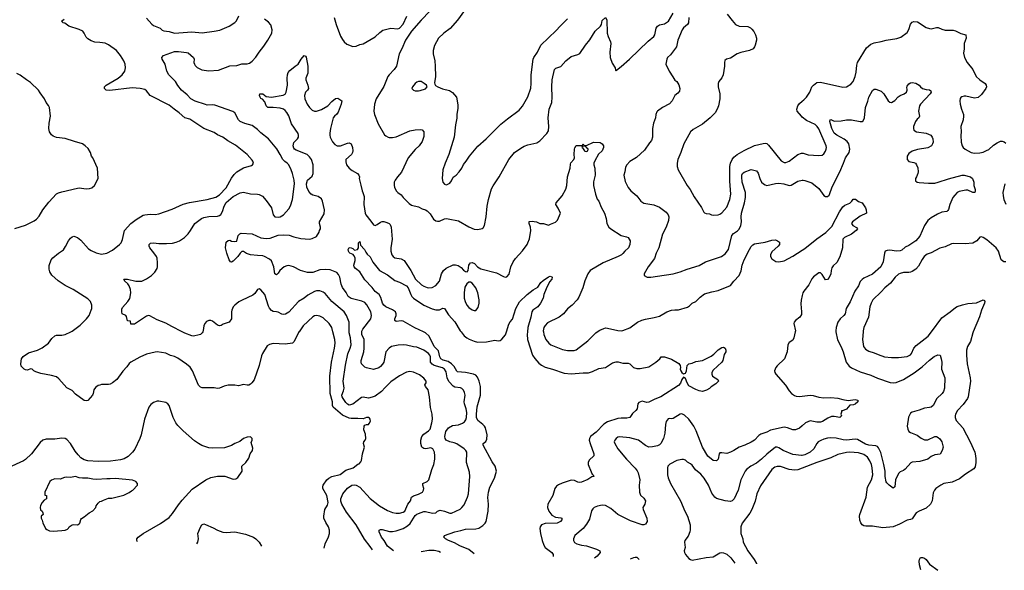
# Model space of a CAD drawing. Header units: inches. Extents: x 1603819 to 1745079, y 385938 to 533966.
# Tile 182 of 256: x 1670964 to 1682333, y 387246 to 393605. Entities that reach past the tile are written whole.
import ezdxf

# ---------------------------------------------------------------- set-up
doc = ezdxf.new("R2010")
doc.units = ezdxf.units.IN
doc.header["$MEASUREMENT"] = 0
for name, color, linetype in [('B6378', 7, 'Continuous'), ('B6379', 7, 'Continuous'), ('B6388', 7, 'Continuous'), ('B6389', 7, 'Continuous')]:
    doc.layers.add(name, color=color, linetype=linetype)

msp = doc.modelspace()

# ---------------------------------------------------------------- linework, layer by layer
at = {"layer": 'B6378', "color": 5}
for points, elevation in [([(1674189, 390000), (1674134, 389890), (1674113, 389870), (1674030, 389857), (1673890, 389865), (1673847, 389853), (1673823, 389837), (1673766, 389750), (1673755, 389725), (1673729, 389610), (1673673, 389447), (1673645, 389410), (1673630, 389395), (1673610, 389384), (1673590, 389383), (1673550, 389391), (1673490, 389376), (1673450, 389383), (1673370, 389384), (1673326, 389373), (1673270, 389348), (1673250, 389344), (1673208, 389352), (1673070, 389352), (1673050, 389363), (1673030, 389384), (1672960, 389550), (1672931, 389591), (1672890, 389628), (1672790, 389697), (1672750, 389717), (1672707, 389727), (1672650, 389754), (1672550, 389768), (1672530, 389766), (1672430, 389741), (1672350, 389706), (1672249, 389651), (1672230, 389635), (1672203, 389597), (1672155, 389545), (1672084, 389450), (1672036, 389410), (1672010, 389396), (1671990, 389391), (1671910, 389391), (1671890, 389386), (1671870, 389379), (1671841, 389359), (1671821, 389330), (1671813, 389290), (1671804, 389270), (1671752, 389208), (1671730, 389203), (1671707, 389207), (1671610, 389279), (1671570, 389321), (1671510, 389355), (1671418, 389458), (1671390, 389479), (1671330, 389497), (1671210, 389518), (1671150, 389539), (1671129, 389550), (1671110, 389569), (1671093, 389573), (1671050, 389559), (1671030, 389563), (1671015, 389570), (1670983, 389603), (1670979, 389630), (1670986, 389690), (1671005, 389715), (1671064, 389756), (1671170, 389788), (1671225, 389815), (1671298, 389870), (1671337, 389923), (1671370, 389954), (1671390, 389961), (1671450, 389961), (1671490, 389968), (1671553, 390000)], 380), ([(1673077, 390000), (1673073, 389987), (1673051, 389969), (1673036, 389964), (1672970, 389952), (1672950, 389953), (1672870, 389985), (1672840, 390000)], 360), ([(1674480, 387500), (1674492, 387550), (1674530, 387631), (1674542, 387670), (1674541, 387710), (1674530, 387750), (1674498, 387798), (1674477, 387850), (1674476, 387870), (1674488, 387950), (1674520, 388000), (1674525, 388030), (1674511, 388110), (1674466, 388190), (1674463, 388210), (1674468, 388230), (1674512, 388290), (1674535, 388310), (1674570, 388328), (1674666, 388354), (1674730, 388404), (1674814, 388430), (1674869, 388471), (1674884, 388476), (1674903, 388497), (1674910, 388514), (1674922, 388590), (1674943, 388657), (1674944, 388670), (1674934, 388710), (1674939, 388730), (1674952, 388748), (1674959, 388770), (1674958, 388818), (1674939, 388870), (1674942, 388910), (1674950, 388922), (1674969, 388931), (1674990, 388931), (1674999, 388941), (1675013, 388970), (1675012, 388992), (1675005, 389005), (1674990, 389012), (1674970, 389012), (1674930, 388997), (1674870, 389001), (1674790, 388998), (1674770, 389002), (1674690, 389037), (1674585, 389130), (1674577, 389150), (1674575, 389190), (1674548, 389290), (1674546, 389490), (1674566, 389650), (1674599, 389810), (1674605, 389870), (1674601, 389910), (1674580, 390000)], 380), ([(1675036, 387481), (1675010, 387522), (1674944, 387604), (1674850, 387770), (1674736, 387916), (1674684, 388010), (1674674, 388046), (1674673, 388070), (1674694, 388130), (1674750, 388194), (1674801, 388230), (1674830, 388233), (1674850, 388229), (1674890, 388205), (1675010, 388076), (1675120, 387990), (1675210, 387938), (1675270, 387912), (1675310, 387905), (1675350, 387906), (1675390, 387916), (1675410, 387930), (1675446, 388010), (1675476, 388050), (1675490, 388090), (1675510, 388106), (1675570, 388125), (1675614, 388150), (1675626, 388170), (1675630, 388190), (1675620, 388230), (1675619, 388250), (1675668, 388272), (1675690, 388291), (1675724, 388410), (1675747, 388470), (1675757, 388530), (1675758, 388570), (1675754, 388610), (1675736, 388650), (1675710, 388659), (1675652, 388648), (1675630, 388652), (1675608, 388670), (1675594, 388710), (1675595, 388750), (1675609, 388791), (1675630, 388817), (1675685, 388855), (1675702, 388878), (1675724, 388950), (1675730, 388990), (1675727, 389050), (1675708, 389128), (1675695, 389250), (1675681, 389330), (1675649, 389370), (1675644, 389390), (1675658, 389410), (1675657, 389430), (1675630, 389466), (1675582, 389502), (1675513, 389533), (1675470, 389541), (1675430, 389536), (1675350, 389491), (1675250, 389423), (1675183, 389357), (1675141, 389310), (1675070, 389259), (1675035, 389245), (1674990, 389236), (1674930, 389245), (1674910, 389242), (1674810, 389165), (1674770, 389155), (1674750, 389163), (1674730, 389183), (1674698, 389230), (1674687, 389250), (1674685, 389270), (1674702, 389318), (1674709, 389350), (1674701, 389430), (1674725, 389615), (1674754, 389746), (1674780, 389810), (1674791, 389850), (1674783, 389930), (1674768, 389990), (1674768, 390000)], 360), ([(1675280, 387472), (1675210, 387525), (1675171, 387591), (1675143, 387630), (1675116, 387690), (1675116, 387704), (1675116, 387710), (1675130, 387719), (1675150, 387718), (1675235, 387695), (1675270, 387693), (1675310, 387701), (1675390, 387728), (1675442, 387758), (1675473, 387787), (1675530, 387879), (1675550, 387894), (1675570, 387902), (1675630, 387924), (1675650, 387926), (1675730, 387907), (1675770, 387909), (1675790, 387930), (1675818, 387942), (1675871, 387931), (1675930, 387907), (1675950, 387906), (1676050, 387954), (1676070, 387970), (1676096, 388004), (1676134, 388090), (1676147, 388130), (1676161, 388330), (1676158, 388378), (1676125, 388490), (1676128, 388610), (1676116, 388630), (1676095, 388650), (1676010, 388706), (1675979, 388719), (1675929, 388730), (1675890, 388750), (1675875, 388770), (1675872, 388790), (1675886, 388850), (1675914, 388890), (1675963, 388917), (1676030, 388928), (1676076, 388944), (1676101, 388959), (1676117, 388983), (1676124, 389010), (1676126, 389070), (1676121, 389110), (1676099, 389170), (1676097, 389190), (1676109, 389270), (1676101, 389301), (1676088, 389328), (1676070, 389345), (1676053, 389353), (1675990, 389362), (1675970, 389373), (1675923, 389423), (1675906, 389450), (1675899, 389470), (1675890, 389540), (1675871, 389570), (1675845, 389585), (1675751, 389610), (1675725, 389625), (1675707, 389650), (1675706, 389710), (1675700, 389730), (1675685, 389750), (1675630, 389788), (1675550, 389822), (1675510, 389826), (1675430, 389846), (1675390, 389850), (1675333, 389847), (1675259, 389830), (1675231, 389810), (1675190, 389770), (1675169, 389650), (1675155, 389625), (1675130, 389598), (1675110, 389586), (1675050, 389566), (1674970, 389583), (1674950, 389593), (1674912, 389630), (1674907, 389650), (1674908, 389670), (1674936, 389770), (1674940, 389810), (1674940, 389910), (1674916, 389970), (1674914, 390000)], 340), ([(1676211, 387438), (1676150, 387486), (1676048, 387530), (1675984, 387564), (1675914, 387590), (1675881, 387610), (1675860, 387630), (1675868, 387650), (1675988, 387692), (1676056, 387704), (1676110, 387722), (1676230, 387726), (1676267, 387733), (1676310, 387762), (1676337, 387790), (1676350, 387810), (1676373, 387930), (1676378, 388010), (1676368, 388088), (1676376, 388150), (1676394, 388206), (1676448, 388310), (1676468, 388390), (1676454, 388450), (1676420, 388500), (1676316, 388690), (1676315, 388710), (1676348, 388732), (1676359, 388761), (1676360, 388810), (1676341, 388890), (1676331, 388910), (1676313, 388930), (1676255, 388975), (1676237, 389010), (1676237, 389050), (1676247, 389133), (1676285, 389270), (1676285, 389370), (1676271, 389430), (1676250, 389477), (1676230, 389498), (1676203, 389510), (1676110, 389530), (1676020, 389540), (1676010, 389545), (1675979, 389599), (1675949, 389630), (1675910, 389656), (1675853, 389673), (1675828, 389688), (1675817, 389710), (1675799, 389779), (1675748, 389830), (1675691, 389950), (1675650, 389990), (1675627, 390000)], 320), ([(1676060, 390000), (1676096, 389956), (1676126, 389930), (1676154, 389914), (1676210, 389892), (1676250, 389882), (1676355, 389885), (1676450, 389905), (1676490, 389898), (1676510, 389902), (1676530, 389916), (1676573, 389967), (1676584, 390000)], 320), ([(1676826, 390000), (1676824, 389970), (1676826, 389910), (1676887, 389730), (1676912, 389692), (1676959, 389639), (1676990, 389615), (1677033, 389593), (1677117, 389570), (1677250, 389524), (1677330, 389517), (1677470, 389528), (1677530, 389527), (1677577, 389543), (1677650, 389575), (1677730, 389589), (1677810, 389644), (1677850, 389654), (1677874, 389654), (1677930, 389639), (1677990, 389639), (1678010, 389631), (1678051, 389590), (1678090, 389576), (1678130, 389576), (1678230, 389597), (1678310, 389650), (1678354, 389690), (1678370, 389711), (1678409, 389711), (1678490, 389683), (1678575, 389635), (1678592, 389610), (1678595, 389590), (1678590, 389570), (1678597, 389550), (1678610, 389531), (1678630, 389515), (1678650, 389523), (1678656, 389530), (1678663, 389550), (1678670, 389610), (1678690, 389630), (1678730, 389640), (1678770, 389657), (1678850, 389670), (1678950, 389720), (1678978, 389742), (1679030, 389794), (1679070, 389819), (1679090, 389822), (1679111, 389810), (1679118, 389790), (1679116, 389770), (1679100, 389740), (1679081, 389670), (1679071, 389650), (1678970, 389556), (1678955, 389530), (1678954, 389510), (1678965, 389490), (1679026, 389450), (1679031, 389430), (1679002, 389398), (1678950, 389365), (1678930, 389344), (1678894, 389326), (1678850, 389312), (1678810, 389320), (1678770, 389335), (1678690, 389378), (1678670, 389410), (1678650, 389460), (1678630, 389475), (1678609, 389451), (1678593, 389407), (1678570, 389381), (1678367, 389250), (1678297, 389223), (1678230, 389189), (1678206, 389186), (1678150, 389199), (1678114, 389186), (1678103, 389170), (1678093, 389110), (1678079, 389090), (1678041, 389059), (1678008, 389012), (1677976, 389004), (1677910, 389005), (1677870, 388999), (1677750, 388959), (1677710, 388933), (1677619, 388841), (1677555, 388790), (1677543, 388770), (1677541, 388750), (1677550, 388710), (1677592, 388590), (1677592, 388570), (1677541, 388519), (1677528, 388490), (1677528, 388470), (1677562, 388382), (1677576, 388356), (1677586, 388350), (1677592, 388330), (1677570, 388324), (1677526, 388294), (1677450, 388264), (1677430, 388260), (1677410, 388263), (1677370, 388285), (1677330, 388287), (1677226, 388254), (1677186, 388234), (1677163, 388217), (1677145, 388190), (1677120, 388110), (1677061, 388010), (1677058, 387970), (1677073, 387930), (1677110, 387884), (1677150, 387859), (1677214, 387854), (1677225, 387850), (1677223, 387830), (1677210, 387810), (1677170, 387791), (1677030, 387788), (1676989, 387770), (1676973, 387747), (1676969, 387730), (1676978, 387670), (1676996, 387590), (1677017, 387537), (1677030, 387510), (1677110, 387450), (1677122, 387430), (1677122, 387410), (1677123, 387405)], 320), ([(1677012, 390000), (1677015, 389970), (1677038, 389910), (1677073, 389870), (1677097, 389850), (1677230, 389795), (1677290, 389785), (1677366, 389786), (1677390, 389794), (1677525, 389895), (1677617, 389990), (1677633, 390000)], 340), ([(1679918, 390000), (1679903, 389930), (1679890, 389905), (1679850, 389876), (1679835, 389850), (1679824, 389770), (1679793, 389687), (1679710, 389609), (1679696, 389590), (1679681, 389550), (1679683, 389530), (1679695, 389510), (1679805, 389385), (1679850, 389317), (1679875, 389290), (1679910, 389266), (1679930, 389259), (1679970, 389255), (1680000, 389259)], 340), ([(1672324, 387576), (1672317, 387590), (1672318, 387610), (1672332, 387630), (1672388, 387672), (1672590, 387785), (1672690, 387857), (1672730, 387902), (1672798, 388002), (1672842, 388058), (1672956, 388184), (1673114, 388290), (1673170, 388318), (1673250, 388333), (1673332, 388332), (1673430, 388298), (1673458, 388302), (1673483, 388317), (1673533, 388390), (1673529, 388450), (1673577, 388490), (1673610, 388542), (1673624, 388590), (1673652, 388630), (1673656, 388656), (1673638, 388722), (1673648, 388750), (1673648, 388770), (1673630, 388788), (1673590, 388784), (1673550, 388769), (1673507, 388733), (1673450, 388711), (1673410, 388686), (1673330, 388660), (1673190, 388656), (1673150, 388662), (1673068, 388688), (1673030, 388709), (1672983, 388743), (1672850, 388857), (1672790, 388920), (1672768, 388950), (1672736, 389010), (1672690, 389149), (1672673, 389170), (1672650, 389183), (1672570, 389200), (1672550, 389198), (1672510, 389184), (1672478, 389162), (1672456, 389130), (1672405, 388990), (1672366, 388810), (1672350, 388767), (1672293, 388647), (1672265, 388610), (1672218, 388562), (1672170, 388534), (1672130, 388521), (1672013, 388507), (1671870, 388501), (1671750, 388512), (1671710, 388523), (1671670, 388545), (1671638, 388578), (1671603, 388623), (1671550, 388712), (1671510, 388757), (1671490, 388769), (1671450, 388774), (1671370, 388760), (1671270, 388760), (1671230, 388748), (1671199, 388721), (1671100, 388590), (1671030, 388525), (1671008, 388512), (1670833, 388430)], 420), ([(1680000, 388916), (1679970, 388888), (1679922, 388870), (1679890, 388870), (1679830, 388893), (1679790, 388900), (1679634, 388866), (1679590, 388840), (1679523, 388817), (1679498, 388802), (1679449, 388751), (1679410, 388726), (1679336, 388690), (1679272, 388668), (1679210, 388630), (1679170, 388611), (1679130, 388597), (1679070, 388604), (1679050, 388601), (1679041, 388590), (1679030, 388530), (1679010, 388512), (1678970, 388513), (1678910, 388565), (1678847, 388667), (1678776, 388856), (1678748, 388910), (1678690, 388990), (1678639, 389039), (1678610, 389052), (1678590, 389048), (1678510, 389001), (1678490, 388997), (1678470, 389001), (1678450, 388995), (1678430, 388965), (1678420, 388930), (1678415, 388830), (1678398, 388770), (1678366, 388710), (1678350, 388694), (1678330, 388685), (1678270, 388673), (1678229, 388670), (1678190, 388687), (1678108, 388748), (1678010, 388775), (1677891, 388789), (1677870, 388783), (1677850, 388770), (1677835, 388750), (1677828, 388730), (1677834, 388710), (1677870, 388650), (1677971, 388531), (1678070, 388427), (1678094, 388394), (1678104, 388370), (1678123, 388290), (1678115, 388230), (1678120, 388150), (1678134, 388114), (1678170, 388080), (1678189, 388050), (1678183, 388010), (1678161, 387970), (1678162, 387950), (1678205, 387850), (1678210, 387810), (1678190, 387780), (1678170, 387771), (1678150, 387771), (1678017, 387817), (1677870, 387890), (1677790, 387959), (1677730, 387995), (1677690, 387998), (1677634, 387986), (1677596, 387970), (1677583, 387957), (1677568, 387932), (1677542, 387838), (1677510, 387779), (1677471, 387729), (1677374, 387650), (1677357, 387610), (1677359, 387590), (1677369, 387569), (1677399, 387550), (1677450, 387535), (1677510, 387529), (1677625, 387490), (1677661, 387470), (1677666, 387450), (1677631, 387410), (1677600, 387388)], 340), ([(1680000, 388573), (1679990, 388571), (1679890, 388583), (1679781, 388630), (1679730, 388660), (1679710, 388668), (1679690, 388667), (1679591, 388589), (1679530, 388529), (1679470, 388483), (1679405, 388450), (1679357, 388410), (1679342, 388390), (1679291, 388290), (1679260, 388170), (1679213, 388070), (1679192, 388048), (1679170, 388040), (1679110, 388047), (1679010, 388075), (1678990, 388090), (1678957, 388137), (1678916, 388230), (1678868, 388310), (1678830, 388355), (1678767, 388407), (1678730, 388461), (1678710, 388477), (1678675, 388495), (1678650, 388517), (1678630, 388525), (1678610, 388525), (1678550, 388514), (1678470, 388473), (1678449, 388450), (1678443, 388430), (1678444, 388350), (1678453, 388313), (1678479, 388250), (1678593, 388050), (1678644, 387930), (1678675, 387870), (1678704, 387770), (1678707, 387713), (1678703, 387690), (1678681, 387639), (1678646, 387590), (1678639, 387570), (1678647, 387510), (1678637, 387470), (1678640, 387450), (1678651, 387430), (1678690, 387383), (1678709, 387369), (1678730, 387365), (1678890, 387393), (1678970, 387400), (1679050, 387449), (1679070, 387453), (1679090, 387449), (1679130, 387432), (1679177, 387390), (1679221, 387330), (1679221, 387330)], 360), ([(1680000, 388424), (1679950, 388405), (1679910, 388403), (1679850, 388409), (1679750, 388444), (1679710, 388445), (1679684, 388436), (1679650, 388410), (1679518, 388222), (1679474, 388130), (1679455, 388045), (1679416, 387950), (1679393, 387907), (1679307, 387790), (1679290, 387750), (1679292, 387670), (1679312, 387610), (1679319, 387570), (1679370, 387470), (1679445, 387370), (1679470, 387324), (1679473, 387321)], 380), ([(1673011, 387552), (1673021, 387570), (1673028, 387610), (1673020, 387670), (1673050, 387744), (1673068, 387772), (1673090, 387781), (1673110, 387777), (1673197, 387737), (1673248, 387708), (1673310, 387687), (1673350, 387684), (1673450, 387689), (1673570, 387664), (1673662, 387630), (1673692, 387610), (1673730, 387570), (1673758, 387526)], 380), ([(1675822, 387452), (1675802, 387462), (1675750, 387474), (1675690, 387473), (1675598, 387460)], 340), ([(1678070, 387395), (1678050, 387391), (1678012, 387373)], 360), ([(1678117, 387370), (1678093, 387393), (1678070, 387395)], 360)]:
    msp.add_lwpolyline(points, dxfattribs=dict(at, elevation=elevation))
at = {"layer": 'B6378', "color": 5, "elevation": 440}
msp.add_lwpolyline([(1671610, 388329), (1671550, 388319), (1671510, 388322), (1671482, 388318), (1671430, 388298), (1671370, 388302), (1671330, 388288), (1671312, 388270), (1671253, 388147), (1671254, 388114), (1671274, 388110), (1671272, 388070), (1671245, 388055), (1671222, 388030), (1671204, 387996), (1671201, 387970), (1671206, 387946), (1671222, 387930), (1671232, 387910), (1671234, 387890), (1671214, 387870), (1671212, 387850), (1671225, 387825), (1671230, 387794), (1671262, 387730), (1671277, 387717), (1671310, 387702), (1671350, 387699), (1671450, 387706), (1671490, 387711), (1671518, 387722), (1671529, 387731), (1671535, 387750), (1671570, 387771), (1671590, 387776), (1671630, 387772), (1671650, 387782), (1671658, 387790), (1671669, 387831), (1671676, 387844), (1671710, 387862), (1671766, 387910), (1671810, 387932), (1671842, 387970), (1671848, 387990), (1671870, 388022), (1671890, 388042), (1671910, 388045), (1671930, 388058), (1671990, 388078), (1672030, 388081), (1672165, 388115), (1672230, 388145), (1672255, 388165), (1672270, 388172), (1672326, 388230), (1672326, 388250), (1672306, 388270), (1672268, 388288), (1672070, 388305), (1672010, 388301), (1671970, 388304), (1671850, 388296), (1671810, 388299), (1671750, 388312), (1671690, 388309), (1671650, 388314)], close=True, dxfattribs=at)
at = {"layer": 'B6379', "color": 5}
for points, elevation in [([(1675698, 393702), (1675601, 393599), (1675489, 393471), (1675420, 393370), (1675378, 393270), (1675347, 393210), (1675314, 393070), (1675289, 393030), (1675230, 392970), (1675216, 392950), (1675170, 392834), (1675080, 392690), (1675060, 392630), (1675052, 392550), (1675059, 392510), (1675103, 392403), (1675177, 392277), (1675190, 392264), (1675218, 392250), (1675230, 392245), (1675270, 392244), (1675310, 392252), (1675470, 392320), (1675530, 392335), (1675590, 392338), (1675612, 392332), (1675630, 392311), (1675630, 392258), (1675610, 392199), (1675577, 392150), (1675530, 392106), (1675449, 392010), (1675374, 391846), (1675325, 391790), (1675298, 391750), (1675288, 391730), (1675288, 391690), (1675293, 391670), (1675313, 391630), (1675330, 391611), (1675370, 391581), (1675391, 391550), (1675461, 391481), (1675490, 391464), (1675570, 391444), (1675610, 391421), (1675650, 391408), (1675670, 391396), (1675704, 391364), (1675742, 391302), (1675770, 391282), (1675790, 391277), (1675810, 391279), (1675870, 391304), (1675890, 391308), (1675910, 391306), (1676030, 391283), (1676150, 391212), (1676210, 391187), (1676250, 391184), (1676290, 391188), (1676306, 391194), (1676317, 391203), (1676332, 391228), (1676352, 391330), (1676363, 391450), (1676377, 391530), (1676413, 391650), (1676430, 391685), (1676501, 391790), (1676613, 391990), (1676677, 392070), (1676750, 392121), (1676790, 392144), (1676830, 392160), (1676935, 392185), (1676970, 392205), (1677050, 392290), (1677070, 392323), (1677074, 392370), (1677065, 392470), (1677077, 392570), (1677107, 392650), (1677111, 392710), (1677108, 392830), (1677111, 392909), (1677138, 393030), (1677155, 393045), (1677214, 393066), (1677269, 393130), (1677330, 393179), (1677410, 393204), (1677430, 393216), (1677497, 393310), (1677549, 393371), (1677610, 393474), (1677670, 393530), (1677681, 393550), (1677690, 393596), (1677730, 393631), (1677742, 393602), (1677748, 393448), (1677759, 393410), (1677787, 393350), (1677791, 393330), (1677778, 393230), (1677782, 393170), (1677804, 393104), (1677838, 393050), (1677844, 393024), (1677850, 393014), (1677856, 393024), (1677910, 393063), (1678006, 393150), (1678222, 393358), (1678287, 393410), (1678296, 393430), (1678313, 393507), (1678328, 393532), (1678350, 393545), (1678410, 393559), (1678456, 393590), (1678510, 393680)], 360), ([(1676100, 393710), (1676020, 393600), (1675935, 393505), (1675860, 393450), (1675799, 393390), (1675753, 393307), (1675738, 393250), (1675738, 393210), (1675759, 393130), (1675762, 393070), (1675765, 392950), (1675755, 392875), (1675759, 392859), (1675767, 392847), (1675791, 392831), (1675847, 392807), (1675927, 392787), (1675963, 392763), (1676008, 392710), (1676023, 392623), (1676023, 392583), (1676013, 392510), (1676013, 392467), (1675997, 392390), (1675982, 392250), (1675919, 392050), (1675875, 391950), (1675851, 391870), (1675841, 391770), (1675851, 391730), (1675870, 391706), (1675890, 391699), (1675901, 391701), (1675930, 391718), (1675950, 391745), (1675970, 391785), (1676002, 391810), (1676039, 391850), (1676070, 391891), (1676090, 391931), (1676121, 391970), (1676157, 392030), (1676254, 392146), (1676350, 392231), (1676521, 392399), (1676598, 392462), (1676730, 392562), (1676770, 392607), (1676830, 392716), (1676865, 392815), (1676871, 392869), (1676870, 392970), (1676893, 393150), (1676900, 393170), (1676943, 393230), (1676980, 393310), (1677160, 393480), (1677203, 393530), (1677290, 393615)], 380), ([(1671553, 390000), (1671571, 390009), (1671661, 390079), (1671735, 390150), (1671765, 390190), (1671791, 390250), (1671798, 390270), (1671798, 390310), (1671780, 390350), (1671750, 390381), (1671583, 390490), (1671490, 390537), (1671407, 390590), (1671336, 390656), (1671312, 390692), (1671305, 390725), (1671306, 390766), (1671329, 390831), (1671347, 390853), (1671412, 390908), (1671470, 390948), (1671495, 390985), (1671527, 391050), (1671550, 391083), (1671570, 391099), (1671590, 391105), (1671630, 391090), (1671670, 391058), (1671760, 390960), (1671790, 390939), (1671849, 390911), (1671910, 390899), (1671970, 390910), (1672036, 390944), (1672118, 391010), (1672134, 391030), (1672150, 391066), (1672176, 391170), (1672247, 391253), (1672310, 391299), (1672390, 391346), (1672410, 391352), (1672470, 391359), (1672530, 391357), (1672570, 391365), (1672724, 391416), (1672850, 391476), (1672926, 391494), (1673130, 391530), (1673230, 391557), (1673270, 391582), (1673350, 391664), (1673410, 391775), (1673441, 391819), (1673470, 391850), (1673550, 391894), (1673639, 391921), (1673653, 391930), (1673663, 391950), (1673658, 391970), (1673650, 391981), (1673590, 392050), (1673457, 392157), (1673368, 392208), (1673310, 392250), (1673250, 392277), (1673210, 392303), (1673090, 392350), (1672930, 392456), (1672870, 392473), (1672807, 392530), (1672748, 392570), (1672690, 392620), (1672471, 392731), (1672430, 392782), (1672410, 392798), (1672355, 392810), (1672262, 392818), (1672006, 392786), (1671962, 392790), (1671945, 392810), (1671943, 392830), (1671963, 392850), (1672100, 392930), (1672148, 392970), (1672178, 393010), (1672187, 393050), (1672182, 393090), (1672166, 393130), (1672130, 393192), (1672083, 393250), (1671990, 393316), (1671950, 393333), (1671890, 393343), (1671830, 393346), (1671790, 393361), (1671750, 393385), (1671730, 393403), (1671709, 393450), (1671693, 393473), (1671650, 393492), (1671530, 393529), (1671484, 393564), (1671468, 393570), (1671446, 393590), (1671478, 393610)], 380), ([(1672840, 390000), (1672720, 390060), (1672650, 390101), (1672550, 390138), (1672466, 390186), (1672450, 390189), (1672430, 390181), (1672291, 390090), (1672246, 390090), (1672242, 390122), (1672210, 390126), (1672196, 390176), (1672188, 390188), (1672149, 390209), (1672142, 390230), (1672143, 390263), (1672150, 390281), (1672211, 390349), (1672234, 390386), (1672246, 390450), (1672242, 390490), (1672228, 390530), (1672213, 390553), (1672174, 390590), (1672175, 390595), (1672166, 390610), (1672210, 390607), (1672305, 390585), (1672375, 390585), (1672430, 390612), (1672487, 390650), (1672525, 390690), (1672550, 390730), (1672556, 390750), (1672556, 390796), (1672550, 390850), (1672542, 390870), (1672513, 390913), (1672466, 390970), (1672458, 390990), (1672459, 391010), (1672474, 391026), (1672510, 391030), (1672570, 391019), (1672660, 391020), (1672730, 391025), (1672770, 391035), (1672810, 391052), (1672869, 391091), (1672909, 391131), (1672938, 391170), (1672987, 391253), (1673065, 391310), (1673090, 391321), (1673150, 391334), (1673250, 391338), (1673270, 391344), (1673285, 391355), (1673307, 391390), (1673327, 391453), (1673350, 391494), (1673430, 391565), (1673510, 391607), (1673550, 391612), (1673630, 391596), (1673710, 391590), (1673730, 391586), (1673766, 391566), (1673810, 391519), (1673870, 391431), (1673890, 391351), (1673912, 391330), (1673950, 391323), (1673970, 391328), (1674010, 391351), (1674070, 391419), (1674090, 391456), (1674116, 391530), (1674136, 391710), (1674133, 391750), (1674115, 391830), (1674100, 391870), (1674070, 391930), (1674053, 391950), (1674026, 391966), (1674002, 391990), (1673973, 392050), (1673934, 392114), (1673837, 392230), (1673750, 392298), (1673710, 392338), (1673650, 392383), (1673565, 392405), (1673509, 392429), (1673490, 392450), (1673448, 392528), (1673426, 392546), (1673219, 392619), (1673190, 392623), (1673130, 392619), (1673110, 392624), (1672990, 392664), (1672942, 392690), (1672898, 392738), (1672834, 392790), (1672790, 392847), (1672765, 392890), (1672687, 392970), (1672665, 393010), (1672644, 393090), (1672610, 393150), (1672606, 393170), (1672624, 393190), (1672750, 393236), (1672799, 393239), (1672890, 393228), (1672910, 393222), (1672970, 393170), (1672978, 393150), (1672975, 393110), (1672982, 393090), (1672990, 393075), (1673014, 393054), (1673068, 393028), (1673150, 393013), (1673259, 393022), (1673390, 393071), (1673470, 393077), (1673530, 393096), (1673590, 393094), (1673617, 393103), (1673650, 393127), (1673690, 393173), (1673728, 393232), (1673782, 393298), (1673831, 393369), (1673876, 393450), (1673881, 393490), (1673864, 393544), (1673838, 393578), (1673789, 393610)], 360), ([(1672430, 393622), (1672490, 393553), (1672510, 393539), (1672587, 393507), (1672610, 393486), (1672630, 393476), (1672690, 393469), (1672750, 393450), (1672950, 393464), (1673070, 393454), (1673208, 393472), (1673274, 393486), (1673384, 393530), (1673448, 393572), (1673466, 393594), (1673495, 393650)], 380), ([(1674595, 393630), (1674618, 393550), (1674670, 393416), (1674690, 393375), (1674709, 393349), (1674741, 393321), (1674810, 393295), (1674850, 393299), (1674890, 393317), (1674930, 393328), (1675070, 393409), (1675121, 393459), (1675156, 393484), (1675250, 393506), (1675330, 393499), (1675350, 393507), (1675390, 393555), (1675433, 393647)], 360), ([(1678691, 393631), (1678687, 393570), (1678674, 393550), (1678627, 393513), (1678613, 393490), (1678562, 393370), (1678549, 393290), (1678479, 393201), (1678443, 393170), (1678435, 393150), (1678425, 393090), (1678463, 393010), (1678504, 392944), (1678528, 392908), (1678551, 392890), (1678574, 392854), (1678587, 392810), (1678581, 392779), (1678564, 392756), (1678530, 392729), (1678497, 392670), (1678466, 392634), (1678387, 392590), (1678327, 392550), (1678319, 392541), (1678308, 392510), (1678304, 392470), (1678281, 392410), (1678271, 392350), (1678270, 392250), (1678259, 392210), (1678236, 392184), (1678180, 392100), (1678085, 392015), (1678010, 391967), (1677974, 391930), (1677958, 391902), (1677951, 391850), (1677939, 391810), (1677957, 391737), (1677989, 391669), (1678021, 391630), (1678091, 391570), (1678135, 391510), (1678170, 391486), (1678287, 391467), (1678350, 391439), (1678430, 391384), (1678452, 391352), (1678459, 391330), (1678454, 391286), (1678429, 391210), (1678387, 391130), (1678345, 390970), (1678312, 390908), (1678292, 390848), (1678222, 390750), (1678176, 390670), (1678174, 390650), (1678211, 390631), (1678250, 390631), (1678330, 390642), (1678510, 390672), (1678590, 390692), (1678670, 390725), (1678810, 390768), (1678884, 390810), (1679069, 390870), (1679110, 390900), (1679149, 390951), (1679188, 391112), (1679205, 391135), (1679252, 391168), (1679270, 391187), (1679291, 391230), (1679297, 391270), (1679294, 391330), (1679297, 391370), (1679334, 391490), (1679345, 391550), (1679343, 391610), (1679308, 391730), (1679301, 391790), (1679303, 391810), (1679310, 391827), (1679330, 391845), (1679410, 391875), (1679470, 391860), (1679492, 391832), (1679510, 391770), (1679530, 391730), (1679551, 391710), (1679570, 391698), (1679590, 391692), (1679690, 391715), (1679730, 391717), (1679789, 391709), (1679850, 391690), (1679870, 391693), (1679950, 391741), (1680000, 391751)], 360), ([(1679134, 393670), (1679190, 393595), (1679230, 393550), (1679270, 393529), (1679370, 393525), (1679401, 393510), (1679417, 393497), (1679439, 393470), (1679459, 393430), (1679470, 393390), (1679470, 393370), (1679458, 393310), (1679450, 393290), (1679433, 393270), (1679390, 393248), (1679290, 393225), (1679250, 393211), (1679170, 393160), (1679125, 393150), (1679106, 393134), (1679101, 393110), (1679102, 393070), (1679086, 392970), (1679070, 392935), (1679035, 392890), (1679029, 392870), (1679029, 392830), (1679048, 392750), (1679049, 392690), (1679034, 392610), (1679019, 392570), (1678995, 392530), (1678937, 392470), (1678850, 392400), (1678741, 392339), (1678709, 392311), (1678632, 392170), (1678599, 392070), (1678564, 391990), (1678556, 391950), (1678555, 391910), (1678566, 391870), (1678670, 391690), (1678705, 391645), (1678750, 391561), (1678836, 391436), (1678864, 391384), (1678870, 391376), (1678890, 391367), (1678930, 391365), (1678951, 391351), (1678970, 391346), (1679030, 391351), (1679050, 391359), (1679070, 391374), (1679130, 391441), (1679165, 391530), (1679175, 391590), (1679162, 391742), (1679162, 391910), (1679171, 391949), (1679189, 391991), (1679210, 392017), (1679250, 392048), (1679330, 392096), (1679450, 392151), (1679550, 392176), (1679570, 392178), (1679590, 392174), (1679610, 392156), (1679757, 391977), (1679790, 391957), (1679810, 391955), (1679850, 391972), (1679950, 392049), (1679990, 392064), (1680000, 392064)], 380), ([(1674914, 390000), (1674913, 390007), (1674925, 390030), (1675020, 390150), (1675028, 390190), (1675019, 390230), (1674973, 390313), (1674950, 390338), (1674914, 390354), (1674790, 390384), (1674755, 390410), (1674733, 390453), (1674690, 390513), (1674677, 390550), (1674660, 390630), (1674644, 390664), (1674625, 390685), (1674550, 390717), (1674490, 390722), (1674430, 390717), (1674350, 390686), (1674287, 390687), (1674207, 390707), (1674127, 390750), (1674070, 390766), (1674050, 390764), (1674016, 390750), (1673969, 390710), (1673950, 390679), (1673930, 390657), (1673910, 390669), (1673900, 390750), (1673870, 390822), (1673850, 390840), (1673790, 390871), (1673770, 390878), (1673710, 390880), (1673629, 390890), (1673584, 390904), (1673550, 390929), (1673530, 390927), (1673510, 390909), (1673482, 390870), (1673430, 390817), (1673410, 390804), (1673398, 390810), (1673382, 390830), (1673354, 390910), (1673341, 390970), (1673350, 391036), (1673370, 391057), (1673390, 391059), (1673408, 391048), (1673442, 391042), (1673470, 391048), (1673486, 391114), (1673507, 391133), (1673522, 391138), (1673650, 391131), (1673747, 391087), (1673810, 391077), (1673858, 391082), (1673950, 391116), (1674010, 391120), (1674075, 391115), (1674130, 391097), (1674210, 391080), (1674310, 391070), (1674343, 391077), (1674390, 391103), (1674421, 391150), (1674425, 391170), (1674436, 391190), (1674436, 391210), (1674425, 391250), (1674426, 391270), (1674478, 391362), (1674485, 391410), (1674462, 391510), (1674450, 391538), (1674410, 391562), (1674350, 391579), (1674328, 391590), (1674301, 391621), (1674281, 391670), (1674275, 391710), (1674286, 391750), (1674341, 391799), (1674353, 391827), (1674351, 391930), (1674333, 391990), (1674310, 392023), (1674282, 392050), (1674158, 392098), (1674137, 392110), (1674130, 392121), (1674121, 392150), (1674130, 392187), (1674170, 392230), (1674182, 392250), (1674185, 392270), (1674179, 392290), (1674102, 392402), (1674070, 392494), (1674050, 392532), (1674030, 392557), (1674009, 392570), (1673970, 392582), (1673890, 392592), (1673850, 392590), (1673830, 392593), (1673809, 392610), (1673796, 392656), (1673766, 392686), (1673750, 392695), (1673739, 392710), (1673734, 392730), (1673738, 392750), (1673770, 392750), (1673810, 392719), (1673870, 392710), (1674005, 392735), (1674030, 392746), (1674041, 392770), (1674058, 392850), (1674052, 392930), (1674056, 392970), (1674064, 392996), (1674082, 393018), (1674146, 393070), (1674179, 393090), (1674213, 393150), (1674250, 393191), (1674265, 393185), (1674270, 393174), (1674290, 393070), (1674293, 393030), (1674291, 392989), (1674269, 392931), (1674269, 392910), (1674290, 392850), (1674297, 392810), (1674288, 392792), (1674265, 392770), (1674251, 392729), (1674256, 392690), (1674282, 392630), (1674310, 392593), (1674342, 392562), (1674370, 392549), (1674390, 392549), (1674450, 392569), (1674522, 392610), (1674570, 392660), (1674610, 392694), (1674638, 392698), (1674685, 392670), (1674676, 392630), (1674643, 392537), (1674627, 392513), (1674599, 392490), (1674585, 392470), (1674552, 392348), (1674545, 392295), (1674546, 392270), (1674550, 392250), (1674575, 392195), (1674603, 392163), (1674630, 392150), (1674670, 392150), (1674750, 392180), (1674770, 392184), (1674793, 392173), (1674805, 392130), (1674811, 392090), (1674808, 392070), (1674794, 392050), (1674730, 391990), (1674730, 391962), (1674739, 391930), (1674768, 391890), (1674804, 391864), (1674864, 391830), (1674881, 391810), (1674887, 391790), (1674883, 391770), (1674886, 391754), (1674904, 391696), (1674917, 391630), (1674928, 391608), (1674942, 391562), (1674937, 391470), (1674954, 391370), (1674962, 391350), (1675020, 391280), (1675050, 391235), (1675070, 391230), (1675090, 391238), (1675130, 391267), (1675150, 391275), (1675170, 391275), (1675203, 391263), (1675230, 391250), (1675240, 391240), (1675255, 391210), (1675265, 391070), (1675249, 390969), (1675249, 390930), (1675262, 390890), (1675276, 390870), (1675296, 390856), (1675370, 390843), (1675403, 390823), (1675480, 390710), (1675534, 390610), (1675605, 390545), (1675630, 390529), (1675670, 390512), (1675690, 390509), (1675726, 390514), (1675770, 390534), (1675810, 390587), (1675835, 390670), (1675858, 390710), (1675890, 390737), (1675970, 390773), (1675995, 390775), (1676026, 390766), (1676062, 390742), (1676090, 390711), (1676110, 390698), (1676130, 390692), (1676142, 390710), (1676149, 390769), (1676157, 390783), (1676170, 390797), (1676190, 390800), (1676217, 390790), (1676252, 390752), (1676290, 390728), (1676470, 390682), (1676550, 390640), (1676570, 390633), (1676590, 390635), (1676615, 390665), (1676636, 390750), (1676663, 390810), (1676690, 390846), (1676770, 390934), (1676824, 391010), (1676833, 391030), (1676850, 391074), (1676867, 391170), (1676863, 391210), (1676845, 391250), (1676847, 391273), (1676882, 391278), (1676905, 391275), (1676930, 391270), (1676970, 391253), (1677014, 391250), (1677070, 391231), (1677095, 391245), (1677150, 391265), (1677174, 391290), (1677209, 391370), (1677181, 391430), (1677153, 391470), (1677158, 391490), (1677226, 391570), (1677271, 391649), (1677281, 391690), (1677291, 391789), (1677322, 391890), (1677323, 391937), (1677328, 391952), (1677364, 391990), (1677369, 392010), (1677365, 392050), (1677369, 392111), (1677374, 392126), (1677390, 392152), (1677450, 392154), (1677462, 392158), (1677470, 392172), (1677478, 392158), (1677510, 392154), (1677590, 392192), (1677666, 392186), (1677691, 392170), (1677705, 392150), (1677705, 392130), (1677691, 392090), (1677648, 392052), (1677604, 391976), (1677595, 391950), (1677595, 391930), (1677605, 391890), (1677608, 391810), (1677589, 391731), (1677589, 391690), (1677614, 391590), (1677633, 391533), (1677650, 391510), (1677680, 391440), (1677718, 391370), (1677735, 391310), (1677745, 391250), (1677768, 391208), (1677789, 391189), (1677910, 391111), (1677970, 391099), (1677988, 391088), (1678013, 391050), (1678010, 391010), (1677994, 390970), (1677950, 390933), (1677930, 390905), (1677911, 390890), (1677876, 390870), (1677703, 390797), (1677553, 390710), (1677524, 390670), (1677489, 390590), (1677466, 390510), (1677420, 390400), (1677402, 390370), (1677342, 390310), (1677290, 390267), (1677242, 390210), (1677194, 390170), (1677057, 390103), (1677030, 390074), (1677018, 390050), (1677010, 390010), (1677012, 390000)], 340), ([(1670910, 391194), (1671030, 391233), (1671130, 391284), (1671157, 391303), (1671190, 391337), (1671232, 391408), (1671301, 391499), (1671390, 391594), (1671413, 391607), (1671450, 391619), (1671630, 391661), (1671650, 391664), (1671730, 391653), (1671770, 391654), (1671797, 391663), (1671829, 391691), (1671869, 391771), (1671862, 391890), (1671809, 392009), (1671795, 392030), (1671782, 392070), (1671756, 392116), (1671722, 392150), (1671691, 392171), (1671597, 392197), (1671490, 392232), (1671390, 392244), (1671350, 392261), (1671330, 392276), (1671309, 392309), (1671299, 392350), (1671303, 392410), (1671320, 392490), (1671307, 392590), (1671296, 392616), (1671269, 392650), (1671249, 392690), (1671202, 392762), (1671181, 392790), (1671090, 392881), (1671042, 392910), (1670970, 392964), (1670930, 392982)], 420), ([(1680000, 392481), (1679990, 392490), (1679941, 392550), (1679936, 392570), (1679948, 392610), (1679970, 392638), (1680000, 392663)], 380), ([(1675627, 390000), (1675525, 390045), (1675390, 390124), (1675370, 390127), (1675310, 390121), (1675295, 390130), (1675296, 390150), (1675311, 390190), (1675312, 390210), (1675304, 390230), (1675270, 390255), (1675190, 390290), (1675170, 390308), (1675155, 390330), (1675135, 390395), (1675113, 390433), (1675068, 390468), (1675033, 390513), (1674950, 390602), (1674890, 390695), (1674842, 390730), (1674828, 390750), (1674821, 390770), (1674837, 390823), (1674836, 390856), (1674823, 390883), (1674814, 390894), (1674778, 390910), (1674770, 390918), (1674762, 390930), (1674758, 390950), (1674770, 390974), (1674790, 390972), (1674810, 390962), (1674830, 390942), (1674866, 390950), (1674878, 390970), (1674878, 391030), (1674890, 391042), (1674901, 391001), (1674947, 390950), (1674960, 390920), (1674977, 390897), (1675010, 390868), (1675043, 390803), (1675119, 390710), (1675210, 390660), (1675294, 390594), (1675350, 390575), (1675430, 390530), (1675450, 390507), (1675480, 390430), (1675492, 390410), (1675511, 390391), (1675629, 390309), (1675725, 390265), (1675770, 390253), (1675810, 390254), (1675850, 390274), (1675870, 390270), (1675917, 390197), (1675990, 390117), (1676050, 390013), (1676060, 390000)], 320), ([(1677633, 390000), (1677662, 390018), (1677710, 390040), (1677730, 390045), (1677750, 390044), (1677870, 390015), (1677910, 390013), (1677930, 390016), (1678010, 390047), (1678098, 390110), (1678146, 390134), (1678190, 390147), (1678290, 390164), (1678350, 390182), (1678435, 390230), (1678490, 390250), (1678530, 390256), (1678570, 390253), (1678674, 390286), (1678699, 390301), (1678730, 390330), (1678770, 390351), (1678820, 390400), (1678870, 390440), (1678956, 390464), (1679030, 390476), (1679170, 390536), (1679210, 390587), (1679272, 390650), (1679294, 390706), (1679305, 390770), (1679330, 390831), (1679390, 390951), (1679410, 390986), (1679430, 391006), (1679450, 391015), (1679570, 391034), (1679650, 391058), (1679690, 391061), (1679713, 391053), (1679736, 391036), (1679736, 391010), (1679722, 390990), (1679650, 390926), (1679635, 390890), (1679635, 390870), (1679650, 390844), (1679693, 390813), (1679730, 390808), (1679790, 390820), (1679890, 390876), (1680000, 390945)], 340), ([(1676584, 390000), (1676613, 390087), (1676626, 390114), (1676654, 390146), (1676692, 390268), (1676734, 390346), (1676822, 390430), (1676894, 390486), (1676945, 390515), (1676983, 390570), (1677010, 390595), (1677070, 390635), (1677090, 390644), (1677110, 390636), (1677114, 390630), (1677107, 390610), (1677082, 390578), (1677043, 390497), (1677016, 390430), (1677008, 390390), (1676979, 390330), (1676945, 390290), (1676890, 390250), (1676877, 390230), (1676865, 390170), (1676831, 390050), (1676826, 390000)], 320), ([(1674768, 390000), (1674770, 390110), (1674739, 390190), (1674711, 390230), (1674570, 390350), (1674490, 390443), (1674470, 390459), (1674430, 390473), (1674390, 390473), (1674370, 390467), (1674290, 390424), (1674249, 390390), (1674184, 390350), (1674070, 390227), (1674035, 390205), (1674010, 390200), (1673990, 390204), (1673950, 390226), (1673930, 390232), (1673890, 390235), (1673870, 390247), (1673850, 390272), (1673837, 390297), (1673795, 390430), (1673750, 390486), (1673730, 390497), (1673710, 390489), (1673678, 390442), (1673657, 390423), (1673533, 390367), (1673495, 390345), (1673448, 390310), (1673430, 390290), (1673415, 390250), (1673410, 390230), (1673408, 390150), (1673381, 390110), (1673312, 390090), (1673290, 390074), (1673270, 390069), (1673250, 390077), (1673190, 390125), (1673170, 390133), (1673148, 390132), (1673120, 390120), (1673103, 390097), (1673091, 390069), (1673083, 390017), (1673077, 390000)], 360), ([(1680000, 390419), (1679987, 390367), (1679984, 390324), (1679993, 390230), (1679990, 390202), (1679973, 390170), (1679923, 390130), (1679907, 390110), (1679903, 390097), (1679921, 390010), (1679918, 390000)], 340), ([(1674580, 390000), (1674568, 390050), (1674538, 390098), (1674470, 390163), (1674430, 390180), (1674393, 390187), (1674370, 390184), (1674350, 390173), (1674239, 390070), (1674190, 390002), (1674189, 390000)], 380)]:
    msp.add_lwpolyline(points, dxfattribs=dict(at, elevation=elevation))
for points, elevation in [([(1675570, 392892), (1675550, 392884), (1675530, 392869), (1675498, 392830), (1675492, 392810), (1675510, 392792), (1675530, 392785), (1675570, 392783), (1675590, 392787), (1675650, 392807), (1675668, 392830), (1675662, 392850), (1675635, 392870), (1675598, 392890)], 380), ([(1677490, 392146), (1677458, 392142), (1677454, 392130), (1677464, 392124), (1677485, 392090), (1677490, 392085), (1677510, 392082), (1677526, 392090), (1677528, 392110), (1677506, 392130), (1677502, 392142)], 340), ([(1676170, 390574), (1676150, 390574), (1676127, 390553), (1676105, 390515), (1676095, 390450), (1676095, 390390), (1676107, 390350), (1676126, 390310), (1676150, 390281), (1676190, 390254), (1676210, 390247), (1676230, 390247), (1676257, 390283), (1676271, 390330), (1676271, 390370), (1676255, 390450), (1676230, 390507), (1676190, 390561)], 340)]:
    msp.add_lwpolyline(points, close=True, dxfattribs=dict(at, elevation=elevation))
at = {"layer": 'B6388', "color": 5}
for points, elevation in [([(1680389, 390000), (1680407, 389907), (1680450, 389827), (1680471, 389770), (1680506, 389650), (1680542, 389602), (1680570, 389583), (1680670, 389537), (1680790, 389500), (1680870, 389465), (1681015, 389415), (1681050, 389410), (1681084, 389416), (1681170, 389448), (1681292, 389528), (1681385, 389595), (1681470, 389674), (1681523, 389717), (1681566, 389734), (1681591, 389731), (1681605, 389690), (1681613, 389650), (1681607, 389570), (1681645, 389470), (1681644, 389350), (1681630, 389310), (1681616, 389290), (1681555, 389230), (1681511, 389149), (1681490, 389132), (1681470, 389125), (1681410, 389118), (1681350, 389095), (1681270, 389074), (1681250, 389061), (1681227, 389013), (1681213, 388910), (1681218, 388878), (1681231, 388850), (1681250, 388838), (1681326, 388806), (1681371, 388771), (1681410, 388752), (1681450, 388754), (1681530, 388790), (1681550, 388790), (1681570, 388779), (1681590, 388763), (1681613, 388730), (1681627, 388670), (1681614, 388630), (1681591, 388589), (1681530, 388578), (1681490, 388561), (1681450, 388528), (1681357, 388503), (1681270, 388496), (1681254, 388486), (1681190, 388413), (1681170, 388399), (1681130, 388385), (1681110, 388364), (1681076, 388290), (1681070, 388209), (1681050, 388195), (1681002, 388230), (1680976, 388256), (1680970, 388268), (1680959, 388330), (1680956, 388390), (1680943, 388470), (1680906, 388606), (1680882, 388662), (1680870, 388675), (1680850, 388683), (1680770, 388691), (1680730, 388703), (1680637, 388757), (1680610, 388762), (1680511, 388751), (1680472, 388752), (1680390, 388772), (1680330, 388776), (1680290, 388772), (1680250, 388761), (1680213, 388747), (1680184, 388730), (1680167, 388710), (1680132, 388650), (1680090, 388610), (1680030, 388580), (1680000, 388573)], 360), ([(1681972, 390000), (1681968, 389990), (1681943, 389890), (1681909, 389830), (1681897, 389790), (1681896, 389730), (1681905, 389630), (1681938, 389470), (1681941, 389430), (1681915, 389250), (1681907, 389230), (1681858, 389162), (1681792, 389090), (1681770, 389050), (1681766, 389030), (1681766, 389010), (1681778, 388978), (1681855, 388890), (1681937, 388730), (1681991, 388610), (1682002, 388570), (1682006, 388534), (1682006, 388490), (1681998, 388442), (1681981, 388419), (1681883, 388357), (1681817, 388303), (1681730, 388264), (1681633, 388247), (1681600, 388230), (1681542, 388190), (1681525, 388170), (1681510, 388142), (1681500, 388050), (1681480, 388010), (1681430, 387963), (1681350, 387930), (1681316, 387910), (1681270, 387841), (1681250, 387832), (1681210, 387827), (1681122, 387778), (1681050, 387749), (1680930, 387736), (1680810, 387757), (1680734, 387754), (1680710, 387760), (1680690, 387770), (1680675, 387795), (1680665, 387825), (1680661, 387870), (1680665, 387890), (1680737, 388090), (1680752, 388208), (1680799, 388290), (1680814, 388350), (1680808, 388430), (1680798, 388470), (1680781, 388510), (1680753, 388553), (1680710, 388584), (1680650, 388603), (1680550, 388609), (1680510, 388606), (1680410, 388584), (1680330, 388545), (1680170, 388490), (1680000, 388424)], 380), ([(1680702, 390000), (1680695, 389910), (1680709, 389830), (1680730, 389799), (1680770, 389778), (1680830, 389758), (1680877, 389737), (1680950, 389713), (1681030, 389704), (1681110, 389702), (1681210, 389716), (1681250, 389735), (1681261, 389750), (1681289, 389811), (1681317, 389843), (1681454, 389950), (1681491, 390000)], 380), ([(1680000, 389259), (1680090, 389270), (1680125, 389265), (1680190, 389244), (1680250, 389238), (1680330, 389240), (1680410, 389236), (1680470, 389217), (1680530, 389208), (1680610, 389218), (1680642, 389210), (1680642, 389190), (1680610, 389165), (1680590, 389158), (1680550, 389153), (1680510, 389106), (1680466, 389086), (1680454, 389086), (1680454, 389074), (1680445, 389050), (1680452, 389030), (1680434, 389010), (1680370, 389023), (1680339, 389021), (1680295, 389005), (1680234, 388966), (1680210, 388958), (1680170, 388957), (1680090, 388973), (1680036, 388950), (1680000, 388916)], 340), ([(1681369, 387253), (1681353, 387310), (1681350, 387350), (1681352, 387370), (1681367, 387393), (1681390, 387395), (1681410, 387388), (1681430, 387372), (1681470, 387318), (1681567, 387246)], 380)]:
    msp.add_lwpolyline(points, dxfattribs=dict(at, elevation=elevation))
at = {"layer": 'B6389', "color": 5}
for points, elevation in [([(1680000, 392663), (1680020, 392680), (1680048, 392712), (1680087, 392770), (1680111, 392830), (1680130, 392851), (1680170, 392878), (1680210, 392883), (1680470, 392826), (1680511, 392829), (1680561, 392859), (1680588, 392892), (1680610, 392950), (1680621, 392999), (1680630, 393081), (1680638, 393110), (1680741, 393279), (1680790, 393322), (1680830, 393339), (1680910, 393352), (1680970, 393370), (1681093, 393387), (1681137, 393403), (1681210, 393458), (1681230, 393493), (1681250, 393553), (1681270, 393578), (1681290, 393586), (1681330, 393580), (1681430, 393517), (1681470, 393502), (1681490, 393499), (1681550, 393515), (1681570, 393515), (1681610, 393496), (1681650, 393485), (1681744, 393484), (1681770, 393478), (1681830, 393447), (1681890, 393430), (1681893, 393393), (1681871, 393330), (1681870, 393270), (1681863, 393217), (1681875, 393170), (1681905, 393110), (1681970, 393030), (1682009, 392949), (1682051, 392911), (1682110, 392870), (1682125, 392850), (1682128, 392830), (1682120, 392810), (1682070, 392740), (1682030, 392706), (1681990, 392698), (1681890, 392721), (1681870, 392722), (1681844, 392716), (1681832, 392708), (1681825, 392695), (1681820, 392670), (1681825, 392630), (1681840, 392570), (1681861, 392510), (1681863, 392490), (1681857, 392450), (1681831, 392370), (1681833, 392310), (1681829, 392269), (1681836, 392190), (1681846, 392150), (1681858, 392130), (1681882, 392110), (1681950, 392073), (1681990, 392065), (1682050, 392068), (1682090, 392076), (1682127, 392093), (1682153, 392107), (1682210, 392158), (1682250, 392184), (1682290, 392202), (1682310, 392201), (1682330, 392194), (1682350, 392178)], 380), ([(1680000, 391751), (1680010, 391752), (1680030, 391748), (1680110, 391720), (1680190, 391655), (1680250, 391573), (1680270, 391565), (1680290, 391565), (1680310, 391577), (1680314, 391586), (1680344, 391676), (1680433, 391847), (1680478, 391950), (1680498, 392010), (1680540, 392070), (1680551, 392110), (1680538, 392170), (1680518, 392198), (1680484, 392224), (1680399, 392270), (1680370, 392296), (1680343, 392350), (1680320, 392430), (1680322, 392450), (1680330, 392453), (1680370, 392435), (1680450, 392439), (1680512, 392448), (1680570, 392448), (1680670, 392429), (1680690, 392430), (1680702, 392438), (1680719, 392470), (1680730, 392590), (1680756, 392664), (1680767, 392710), (1680810, 392786), (1680830, 392803), (1680850, 392801), (1680910, 392781), (1680943, 392750), (1680991, 392670), (1681010, 392651), (1681030, 392648), (1681070, 392673), (1681106, 392714), (1681129, 392731), (1681176, 392750), (1681203, 392770), (1681213, 392790), (1681207, 392830), (1681210, 392838), (1681230, 392865), (1681250, 392875), (1681270, 392879), (1681310, 392871), (1681350, 392851), (1681366, 392830), (1681390, 392810), (1681430, 392799), (1681470, 392795), (1681483, 392783), (1681487, 392770), (1681476, 392750), (1681364, 392630), (1681353, 392610), (1681344, 392550), (1681355, 392490), (1681346, 392470), (1681325, 392455), (1681306, 392430), (1681285, 392370), (1681285, 392350), (1681289, 392329), (1681318, 392310), (1681430, 392294), (1681483, 392270), (1681499, 392250), (1681508, 392230), (1681510, 392190), (1681504, 392170), (1681491, 392150), (1681450, 392126), (1681330, 392106), (1681270, 392086), (1681230, 392058), (1681212, 392030), (1681210, 392018), (1681213, 391990), (1681229, 391969), (1681290, 391955), (1681307, 391947), (1681319, 391930), (1681334, 391894), (1681337, 391850), (1681333, 391827), (1681320, 391790), (1681308, 391770), (1681306, 391746), (1681325, 391730), (1681350, 391724), (1681457, 391717), (1681530, 391719), (1681570, 391727), (1681690, 391768), (1681848, 391808), (1681870, 391809), (1681942, 391790), (1681966, 391770), (1681981, 391730), (1681981, 391690), (1681995, 391645), (1681997, 391623), (1681991, 391609), (1681970, 391610), (1681910, 391635), (1681890, 391636), (1681810, 391620), (1681790, 391610), (1681760, 391580), (1681739, 391550), (1681704, 391470), (1681690, 391415), (1681680, 391400), (1681670, 391389), (1681610, 391381), (1681561, 391359), (1681490, 391316), (1681450, 391285), (1681410, 391230), (1681356, 391104), (1681310, 391050), (1681230, 390998), (1681190, 390978), (1681150, 390944), (1681130, 390934), (1681090, 390932), (1681010, 390945), (1680980, 390940), (1680959, 390930), (1680949, 390910), (1680936, 390810), (1680909, 390750), (1680812, 390668), (1680710, 390622), (1680690, 390606), (1680670, 390580), (1680650, 390530), (1680606, 390470), (1680554, 390346), (1680508, 390270), (1680494, 390210), (1680480, 390190), (1680439, 390150), (1680412, 390110), (1680390, 390050), (1680387, 390010), (1680389, 390000)], 360), ([(1680000, 392064), (1680010, 392065), (1680070, 392045), (1680190, 392035), (1680230, 392042), (1680250, 392055), (1680270, 392087), (1680277, 392110), (1680281, 392130), (1680277, 392150), (1680190, 392343), (1680172, 392372), (1680150, 392396), (1680050, 392440), (1680000, 392481)], 380), ([(1682339, 391710), (1682316, 391610), (1682319, 391570), (1682328, 391530), (1682350, 391476)], 380), ([(1680000, 390945), (1680030, 390964), (1680170, 391074), (1680273, 391147), (1680343, 391217), (1680430, 391388), (1680470, 391445), (1680490, 391462), (1680550, 391486), (1680572, 391508), (1680587, 391533), (1680614, 391534), (1680650, 391505), (1680690, 391491), (1680730, 391432), (1680739, 391410), (1680742, 391370), (1680670, 391337), (1680581, 391270), (1680568, 391252), (1680585, 391230), (1680627, 391207), (1680636, 391190), (1680623, 391170), (1680570, 391130), (1680486, 391090), (1680468, 391070), (1680464, 390970), (1680432, 390868), (1680399, 390801), (1680358, 390762), (1680341, 390739), (1680333, 390710), (1680330, 390670), (1680310, 390629), (1680290, 390606), (1680270, 390601), (1680230, 390661), (1680210, 390681), (1680190, 390683), (1680130, 390635), (1680110, 390612), (1680075, 390545), (1680018, 390470), (1680008, 390450), (1680000, 390419)], 340), ([(1682350, 390810), (1682329, 390810), (1682296, 390830), (1682265, 390930), (1682240, 390970), (1682130, 391062), (1682090, 391090), (1682070, 391098), (1682050, 391092), (1682015, 391050), (1681970, 391025), (1681882, 391018), (1681750, 391019), (1681725, 391015), (1681650, 390981), (1681590, 390967), (1681490, 390913), (1681444, 390896), (1681409, 390870), (1681384, 390836), (1681341, 390759), (1681310, 390725), (1681270, 390697), (1681250, 390688), (1681230, 390684), (1681170, 390686), (1681130, 390675), (1681110, 390665), (1681072, 390630), (1681018, 390562), (1680953, 390510), (1680910, 390462), (1680815, 390370), (1680794, 390330), (1680781, 390290), (1680764, 390170), (1680710, 390050), (1680702, 390010), (1680702, 390000)], 380), ([(1681491, 390000), (1681610, 390162), (1681709, 390231), (1681770, 390283), (1681790, 390294), (1681850, 390314), (1681910, 390327), (1682010, 390336), (1682090, 390368), (1682103, 390363), (1682108, 390350), (1682103, 390330), (1682071, 390250), (1682048, 390172), (1681972, 390000)], 380)]:
    msp.add_lwpolyline(points, dxfattribs=dict(at, elevation=elevation))

doc.saveas('drawing.dxf')
